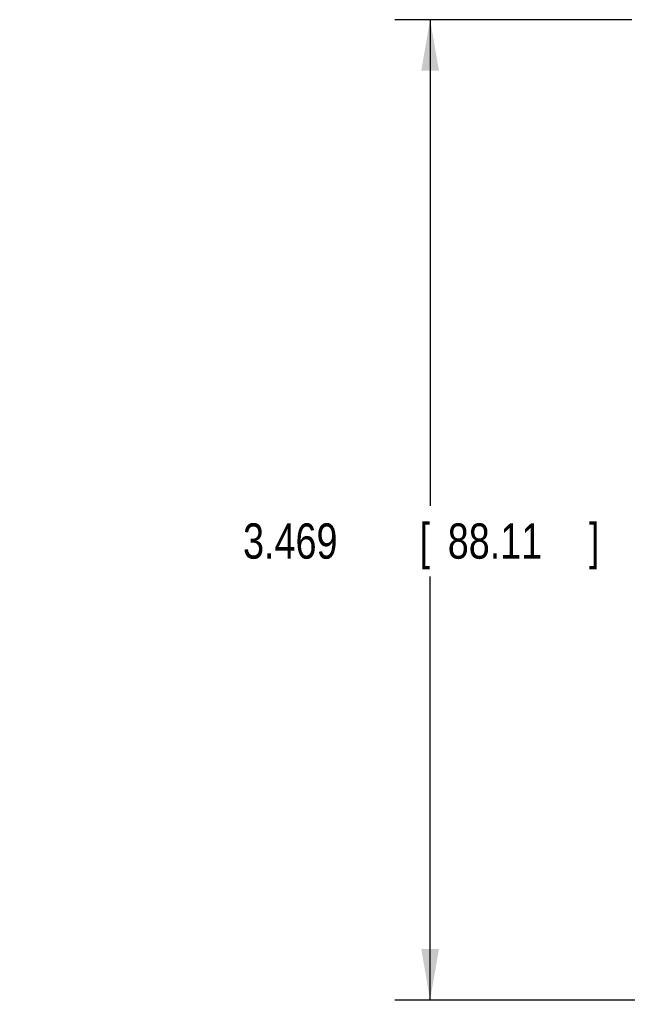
# Model space of a CAD drawing. Header units: inches. Extents: x 0.2 to 16.8, y 0.1 to 10.8.
# Tile 10 of 24: x 6.8 to 9, y 3 to 6.5. Entities that reach past the tile are written whole.
import ezdxf

# ---------------------------------------------------------------- set-up
doc = ezdxf.new("R2010")
doc.units = ezdxf.units.IN
doc.header["$LTSCALE"] = 0.935
doc.header["$MEASUREMENT"] = 0
doc.layers.get('0').update_dxf_attribs({"linetype": 'CONTINUOUS'})
doc.layers.add('DIMENSIONS', color=7, linetype='CONTINUOUS')
doc.styles.get("Standard").update_dxf_attribs({"font": 'txt', "width": 0.8})
doc.dimstyles.new('DIMSTYLE_1', dxfattribs={"dimtxt": 0.125, "dimasz": 0.18, "dimexe": 0.18, "dimexo": 0.0625, "dimgap": 0.09, "dimtad": 0, "dimtih": 1, "dimtoh": 1, "dimdec": 3, "dimzin": 4, "dimdsep": 46, "dimtxsty": 'STANDARD', "dimblk": '_FILLED', "dimblk1": '_FILLED', "dimblk2": '_FILLED', "dimcen": 0.09, "dimadec": 0, "dimazin": 0, "dimtp": 0.01, "dimtm": 0.01, "dimtfac": 1, "dimtdec": 3, "dimtofl": 0, "dimtmove": 0, "dimatfit": 3, "dimldrblk": '_FILLED', "dimfxl": 1, "dimtolj": 1, "dimtzin": 4, "dimarcsym": 0})

# ---------------------------------------------------------------- blocks, each defined once
blk = doc.blocks.new('_FILLED')
at = {"color": 0, "linetype": 'BYBLOCK'}
blk.add_solid([(0, 0), (-1, 0.174), (-1, -0.174)], dxfattribs=at)
blk = doc.blocks.new('*D2')
at = {"layer": 'DIMENSIONS', "color": 2, "linetype": 'CONTINUOUS'}
for p, q in [((8.957, 6.5263), (8.1182, 6.5263)), ((8.2432, 6.5263), (8.2432, 4.8065)), ((8.2432, 3.0573), (8.2432, 4.5565)), ((8.9678, 3.0573), (8.1182, 3.0573))]:
    blk.add_line(p, q, dxfattribs=at)
at = {"layer": 'DIMENSIONS', "color": 2, "linetype": 'CONTINUOUS', "xscale": 0.18, "yscale": 0.18, "zscale": 0.18}
for p, rotation in [((8.2432, 6.5263), 90), ((8.2432, 3.0573), 270)]:
    blk.add_blockref('_FILLED', p, dxfattribs=dict(at, rotation=rotation))
at = {"layer": 'DIMENSIONS', "color": 2, "linetype": 'CONTINUOUS', "width": 0.8}
for s, p in [('3.469', (7.5807, 4.619)), ('[', (8.2057, 4.619)), ('88.11', (8.3057, 4.619)), (']', (8.8057, 4.619))]:
    blk.add_text(s, height=0.125, dxfattribs=at).set_placement(p)
blk = doc.blocks.new('*D5')
at = {"layer": 'DIMENSIONS', "color": 2, "linetype": 'CONTINUOUS'}
for p, q in [((9.3579, 3.5395), (9.3579, 2.1823)), ((8.9932, 3.0141), (8.9932, 2.1823)), ((8.9932, 2.3073), (7.9772, 2.3073)), ((9.3579, 2.3073), (9.7179, 2.3073))]:
    blk.add_line(p, q, dxfattribs=at)
at = {"layer": 'DIMENSIONS', "color": 2, "linetype": 'CONTINUOUS', "xscale": 0.18, "yscale": 0.18, "zscale": 0.18}
blk.add_blockref('_FILLED', (8.9932, 2.3073), dxfattribs=at)
at = {"layer": 'DIMENSIONS', "color": 2, "linetype": 'CONTINUOUS', "xscale": 0.18, "yscale": 0.18, "zscale": 0.18, "rotation": 180}
blk.add_blockref('_FILLED', (9.3579, 2.3073), dxfattribs=at)
at = {"layer": 'DIMENSIONS', "color": 2, "linetype": 'CONTINUOUS', "width": 0.8}
for s, p in [('.365', (6.7897, 2.2448)), ('[', (7.3147, 2.2448)), ('9.26', (7.4147, 2.2448)), (']', (7.8147, 2.2448))]:
    blk.add_text(s, height=0.125, dxfattribs=at).set_placement(p)

msp = doc.modelspace()

# ---------------------------------------------------------------- dimensions: what is measured, and where the dimension line sits
at = {"layer": 'DIMENSIONS', "color": 2, "linetype": 'CONTINUOUS'}
dim = msp.add_linear_dim(base=(8.2432, 6.5263), p1=(8.9678, 3.0573), p2=(8.957, 6.5263), angle=90, dimstyle='DIMSTYLE_1', dxfattribs=at)
dim.commit()
dim.dimension.update_dxf_attribs({"geometry": '*D2', "text_midpoint": (8.2432, 4.6815), "dimtype": 160})
dim = msp.add_linear_dim(base=(9.3579, 2.3073), p1=(8.9932, 3.0141), p2=(9.3579, 3.5395), dimstyle='DIMSTYLE_1', dxfattribs=at)
dim.commit()
dim.dimension.update_dxf_attribs({"geometry": '*D5', "text_midpoint": (7.3522, 2.3073), "dimtype": 160})

doc.saveas('drawing.dxf')
